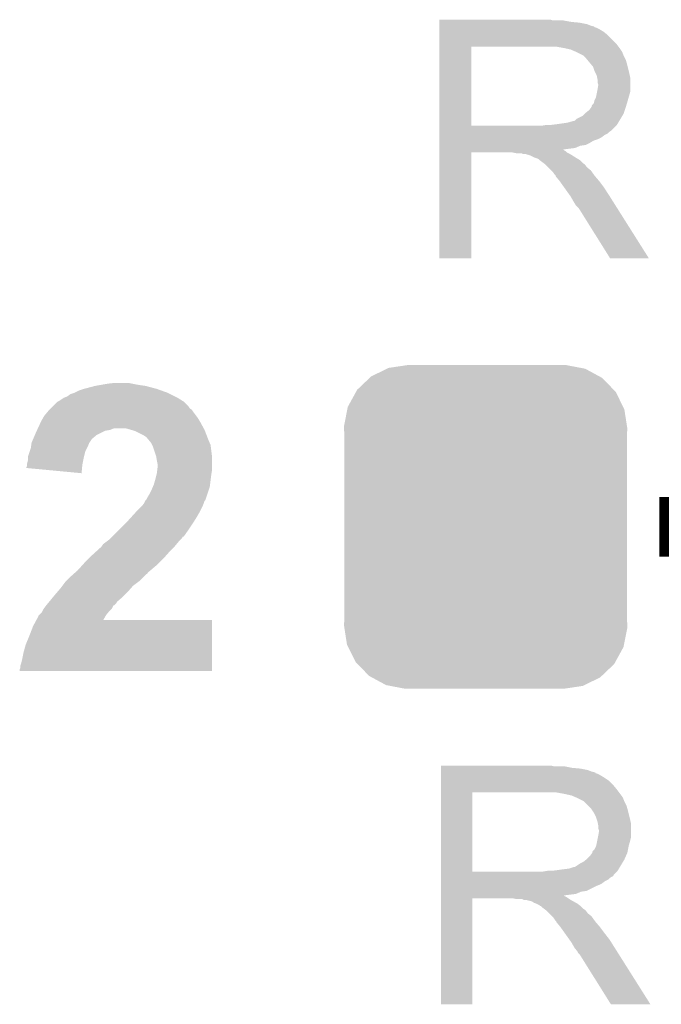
# Model space of a CAD drawing. Extents: x -1.3 to 24.2, y -3.9 to 53.4.
# Tile 30 of 54: x 7.6 to 9.8, y 31.5 to 34.9. Entities that reach past the tile are written whole.
import ezdxf

# ---------------------------------------------------------------- set-up
doc = ezdxf.new("R2010")
doc.units = 0
doc.layers.get('0').update_dxf_attribs({"linetype": 'CONTINUOUS'})
doc.layers.add('SERVO_3_CLICK_V101_GTO', color=12, linetype='CONTINUOUS')
doc.layers.add('SERVO_3_CLICK_V101_GTS', color=13, linetype='CONTINUOUS')

# ---------------------------------------------------------------- blocks, each defined once
blk = doc.blocks.new('CUSTOM_66')
for points in [[(-0.39008, 0.512452), (-0.336512, 0.538644), (0.3876, 0.512452), (0.339192, 0.538644)], [(-0.336512, 0.538644), (-0.330752, 0.54146), (0.339192, 0.538644), (0.324464, 0.54146)], [(-0.330752, 0.54146), (-0.266332, 0.551046), (0.324464, 0.54146), (0.274326, 0.551046)], [(-0.266332, 0.551046), (-0.26543, 0.55118), (0.274326, 0.551046), (0.26543, 0.55118)], [(-0.437866, 0.466866), (-0.39557, 0.507216), (0.436224, 0.466866), (0.397276, 0.507216)], [(-0.39557, 0.507216), (-0.39008, 0.512452), (0.397276, 0.507216), (0.3876, 0.512452)], [(-0.469636, 0.408968), (-0.4418, 0.4597), (0.468318, 0.408968), (0.44314, 0.4597)], [(-0.4418, 0.4597), (-0.437866, 0.466866), (0.44314, 0.4597), (0.436224, 0.466866)], [(-0.4713, 0.400542), (-0.469636, 0.408968), (0.472498, 0.400542), (0.468318, 0.408968)], [(-0.482418, 0.344176), (-0.4713, 0.400542), (0.481224, 0.344176), (0.472498, 0.400542)], [(-0.4826, 0.33528), (-0.482418, 0.344176), (0.4826, 0.33528), (0.481224, 0.344176)], [(-0.48133, 0.311898), (-0.4826, 0.33528), (0.48133, 0.311898), (0.4826, 0.33528)], [(-0.48133, 0.311896), (-0.48133, 0.311898), (0.48133, 0.311896), (0.48133, 0.311898)], [(-0.48133, -0.311896), (-0.48133, 0.311896), (0.48133, -0.311896), (0.48133, 0.311896)], [(-0.4826, -0.33528), (-0.481332, -0.311898), (0.4826, -0.33528), (0.48133, -0.311898)], [(-0.481222, -0.344176), (-0.4826, -0.33528), (0.482418, -0.344176), (0.4826, -0.33528)], [(-0.481332, -0.311898), (-0.48133, -0.311896), (0.48133, -0.311898), (0.48133, -0.311896)], [(-0.472498, -0.400542), (-0.481222, -0.344176), (0.471298, -0.400542), (0.482418, -0.344176)], [(-0.468316, -0.408968), (-0.472498, -0.400542), (0.469636, -0.408968), (0.471298, -0.400542)], [(-0.44314, -0.4597), (-0.468316, -0.408968), (0.441798, -0.4597), (0.469636, -0.408968)], [(-0.436222, -0.466866), (-0.44314, -0.4597), (0.437866, -0.466866), (0.441798, -0.4597)], [(-0.397276, -0.507216), (-0.436222, -0.466866), (0.395568, -0.507216), (0.437866, -0.466866)], [(-0.387598, -0.512452), (-0.397276, -0.507216), (0.39008, -0.512452), (0.395568, -0.507216)], [(-0.339192, -0.538644), (-0.387598, -0.512452), (0.33651, -0.538644), (0.39008, -0.512452)], [(-0.324462, -0.54146), (-0.339192, -0.538644), (0.330752, -0.54146), (0.33651, -0.538644)], [(-0.274326, -0.551046), (-0.324462, -0.54146), (0.26633, -0.551046), (0.330752, -0.54146)], [(-0.26543, -0.55118), (-0.274326, -0.551046), (0.26543, -0.55118), (0.26633, -0.551046)]]:
    blk.add_solid(points)

msp = doc.modelspace()

# ---------------------------------------------------------------- linework, layer by layer
at = {"layer": 'SERVO_3_CLICK_V101_GTO', "const_width": 0.2032}
msp.add_lwpolyline([(9.8044, 33.147), (10.2616, 33.147)], dxfattribs=at)
at = {"layer": 'SERVO_3_CLICK_V101_GTO'}
for points in [[(9.05512, 34.874198), (9.055122, 34.8742), (9.433562, 34.874198), (9.055122, 34.8742)], [(9.05512, 34.87166), (9.05512, 34.874198), (9.441184, 34.87166), (9.433562, 34.874198)], [(9.05512, 34.86658), (9.05512, 34.87166), (9.504678, 34.86658), (9.476742, 34.87166)], [(9.05512, 34.86404), (9.05512, 34.86658), (9.532622, 34.86404), (9.504678, 34.86658)], [(9.05512, 34.858958), (9.05512, 34.86404), (9.558022, 34.858958), (9.532622, 34.86404)], [(9.05512, 34.85388), (9.05512, 34.858958), (9.570722, 34.85388), (9.558022, 34.858958)], [(9.05512, 34.851336), (9.05512, 34.85388), (9.580882, 34.851336), (9.570722, 34.85388)], [(9.05512, 34.8488), (9.05512, 34.851336), (9.583424, 34.8488), (9.580882, 34.851336)], [(9.05512, 34.84626), (9.05512, 34.8488), (9.59104, 34.84626), (9.583424, 34.8488)], [(9.05512, 34.84118), (9.05512, 34.84626), (9.601198, 34.84118), (9.59104, 34.84626)], [(9.05512, 34.83356), (9.05512, 34.84118), (9.6139, 34.83356), (9.601198, 34.84118)], [(9.055118, 34.792918), (9.05512, 34.8234), (9.65708, 34.792918), (9.6266, 34.8234)], [(9.05512, 34.8234), (9.05512, 34.83356), (9.6266, 34.8234), (9.6139, 34.83356)], [(9.055112, 34.513542), (9.055118, 34.78274), (9.16432, 34.513542), (9.164322, 34.78274)], [(9.055118, 34.78276), (9.055118, 34.792918), (9.6647, 34.78276), (9.65708, 34.792918)], [(9.055118, 34.78274), (9.055118, 34.78276), (9.164322, 34.78274), (9.42086, 34.78276)], [(9.47928, 34.77768), (9.451342, 34.78276), (9.66851, 34.77768), (9.6647, 34.78276)], [(9.502134, 34.7726), (9.47928, 34.77768), (9.67232, 34.7726), (9.66851, 34.77768)], [(9.502142, 34.772598), (9.502134, 34.7726), (9.672322, 34.772598), (9.67232, 34.7726)], [(9.51992, 34.76498), (9.502142, 34.772598), (9.6774, 34.76498), (9.672322, 34.772598)], [(9.545318, 34.75228), (9.51992, 34.76498), (9.68248, 34.75228), (9.6774, 34.76498)], [(9.54532, 34.752278), (9.545318, 34.75228), (9.682482, 34.752278), (9.68248, 34.75228)], [(9.55294, 34.74466), (9.54532, 34.752278), (9.686292, 34.74466), (9.682482, 34.752278)], [(9.559292, 34.737038), (9.55294, 34.74466), (9.690102, 34.737038), (9.686292, 34.74466)], [(9.574106, 34.71926), (9.559292, 34.737038), (9.69518, 34.71926), (9.690102, 34.737038)], [(9.57834, 34.714178), (9.574106, 34.71926), (9.696452, 34.714178), (9.69518, 34.71926)], [(9.58342, 34.69894), (9.57834, 34.714178), (9.70026, 34.69894), (9.696452, 34.714178)], [(9.59104, 34.683698), (9.58342, 34.69894), (9.703648, 34.683698), (9.70026, 34.69894)], [(9.592564, 34.676078), (9.59104, 34.683698), (9.70534, 34.676078), (9.703648, 34.683698)], [(9.59358, 34.670998), (9.592564, 34.676078), (9.70534, 34.670998), (9.70534, 34.676078)], [(9.593582, 34.660838), (9.59358, 34.670998), (9.70534, 34.660838), (9.70534, 34.670998)], [(9.592562, 34.630358), (9.59358, 34.63544), (9.70534, 34.630358), (9.70534, 34.63544)], [(9.59358, 34.63544), (9.59612, 34.650678), (9.70534, 34.63544), (9.70534, 34.650678)], [(9.59612, 34.653216), (9.593582, 34.660838), (9.70534, 34.653216), (9.70534, 34.660838)], [(9.59612, 34.650678), (9.59612, 34.653216), (9.70534, 34.650678), (9.70534, 34.653216)], [(9.583418, 34.599878), (9.584688, 34.60242), (9.696956, 34.599878), (9.69772, 34.60242)], [(9.584688, 34.60242), (9.588498, 34.610038), (9.69772, 34.60242), (9.699896, 34.610038)], [(9.588498, 34.610038), (9.59053, 34.6202), (9.699896, 34.610038), (9.7028, 34.6202)], [(9.59053, 34.6202), (9.592562, 34.630358), (9.7028, 34.6202), (9.70534, 34.630358)], [(9.565638, 34.566858), (9.573256, 34.577014), (9.686712, 34.566858), (9.690098, 34.577014)], [(9.573256, 34.57702), (9.57326, 34.579556), (9.6901, 34.57702), (9.69086, 34.579556)], [(9.573256, 34.577014), (9.573256, 34.57702), (9.690098, 34.577014), (9.6901, 34.57702)], [(9.57326, 34.579556), (9.575798, 34.584636), (9.69086, 34.579556), (9.692384, 34.584636)], [(9.575798, 34.584636), (9.580876, 34.589718), (9.692384, 34.584636), (9.693908, 34.589718)], [(9.580876, 34.589718), (9.583418, 34.599878), (9.693908, 34.589718), (9.696956, 34.599878)], [(9.517376, 34.531298), (9.52246, 34.536378), (9.668762, 34.531298), (9.67181, 34.536378)], [(9.52246, 34.536378), (9.542776, 34.546538), (9.67181, 34.536378), (9.677906, 34.546538)], [(9.542776, 34.546538), (9.550396, 34.554158), (9.677906, 34.546538), (9.68248, 34.554158)], [(9.550396, 34.554158), (9.55294, 34.5567), (9.68248, 34.554158), (9.683326, 34.5567)], [(9.55294, 34.5567), (9.565638, 34.566858), (9.683326, 34.5567), (9.686712, 34.566858)], [(9.05511, 34.49574), (9.055112, 34.51352), (9.6393, 34.49574), (9.65708, 34.51352)], [(9.055112, 34.51352), (9.055112, 34.513542), (9.405618, 34.51352), (9.16432, 34.513542)], [(9.405618, 34.51352), (9.420846, 34.516058), (9.65708, 34.51352), (9.659618, 34.516058)], [(9.420846, 34.516058), (9.420858, 34.51606), (9.659618, 34.516058), (9.659618, 34.51606)], [(9.436098, 34.51606), (9.45642, 34.5186), (9.659618, 34.51606), (9.661142, 34.5186)], [(9.45642, 34.5186), (9.491978, 34.52368), (9.661142, 34.5186), (9.66419, 34.52368)], [(9.491978, 34.52368), (9.509756, 34.52876), (9.66419, 34.52368), (9.667238, 34.52876)], [(9.512296, 34.52876), (9.517376, 34.531298), (9.667238, 34.52876), (9.668762, 34.531298)], [(9.05511, 34.490658), (9.05511, 34.49574), (9.631678, 34.490658), (9.6393, 34.49574)], [(9.05511, 34.485578), (9.05511, 34.490658), (9.626596, 34.485578), (9.631678, 34.490658)], [(9.05511, 34.480498), (9.05511, 34.485578), (9.61644, 34.480498), (9.626596, 34.485578)], [(9.05511, 34.47288), (9.05511, 34.480498), (9.606278, 34.47288), (9.61644, 34.480498)], [(9.05511, 34.4678), (9.05511, 34.47288), (9.596118, 34.4678), (9.606278, 34.47288)], [(9.05511, 34.46272), (9.05511, 34.4678), (9.580878, 34.46272), (9.596118, 34.4678)], [(9.05511, 34.4551), (9.05511, 34.46272), (9.56818, 34.4551), (9.580878, 34.46272)], [(9.05511, 34.44748), (9.05511, 34.4551), (9.552936, 34.44748), (9.56818, 34.4551)], [(9.05511, 34.444938), (9.05511, 34.44748), (9.535158, 34.444938), (9.552936, 34.44748)], [(9.05511, 34.43732), (9.05511, 34.444938), (9.517376, 34.43732), (9.535158, 34.444938)], [(9.05511, 34.432208), (9.05511, 34.43732), (9.476772, 34.432208), (9.517376, 34.43732)], [(9.0551, 34.061422), (9.055108, 34.422058), (9.164298, 34.061422), (9.16432, 34.422058)], [(9.055108, 34.429698), (9.05511, 34.432208), (9.479284, 34.429698), (9.476772, 34.432208)], [(9.055108, 34.427158), (9.055108, 34.429698), (9.48436, 34.427158), (9.479284, 34.429698)], [(9.055108, 34.42208), (9.055108, 34.427158), (9.489442, 34.42208), (9.48436, 34.427158)], [(9.055108, 34.422058), (9.055108, 34.42208), (9.16432, 34.422058), (9.304018, 34.42208)], [(9.304028, 34.422078), (9.304018, 34.42208), (9.489444, 34.422078), (9.489442, 34.42208)], [(9.316718, 34.41954), (9.304028, 34.422078), (9.49452, 34.41954), (9.489444, 34.422078)], [(9.339576, 34.417002), (9.334496, 34.41954), (9.499596, 34.417002), (9.49452, 34.41954)], [(9.347198, 34.417), (9.339576, 34.417002), (9.499598, 34.417), (9.499596, 34.417002)], [(9.364978, 34.411922), (9.347198, 34.417), (9.507724, 34.411922), (9.499598, 34.417)], [(9.38022, 34.4043), (9.364978, 34.411922), (9.51992, 34.4043), (9.507724, 34.411922)], [(9.387838, 34.40176), (9.38022, 34.4043), (9.524154, 34.40176), (9.51992, 34.4043)], [(9.392916, 34.399222), (9.387838, 34.40176), (9.528384, 34.399222), (9.524154, 34.40176)], [(9.39546, 34.396682), (9.392916, 34.399222), (9.532616, 34.396682), (9.528384, 34.399222)], [(9.395466, 34.396678), (9.39546, 34.396682), (9.532622, 34.396678), (9.532616, 34.396682)], [(9.409008, 34.38652), (9.395466, 34.396678), (9.54278, 34.38652), (9.532622, 34.396678)], [(9.415778, 34.38144), (9.409008, 34.38652), (9.5504, 34.38144), (9.54278, 34.38652)], [(9.415782, 34.381438), (9.415778, 34.38144), (9.550402, 34.381438), (9.5504, 34.38144)], [(9.425942, 34.371278), (9.415782, 34.381438), (9.558022, 34.371278), (9.550402, 34.381438)], [(9.436102, 34.361118), (9.425942, 34.371278), (9.570722, 34.361118), (9.558022, 34.371278)], [(9.441178, 34.356042), (9.436102, 34.361118), (9.574348, 34.356042), (9.570722, 34.361118)], [(9.44626, 34.34842), (9.441178, 34.356042), (9.579792, 34.34842), (9.574348, 34.356042)], [(9.451334, 34.343346), (9.44626, 34.34842), (9.583416, 34.343346), (9.579792, 34.34842)], [(9.451336, 34.34334), (9.451334, 34.343346), (9.58342, 34.34334), (9.583416, 34.343346)], [(9.45134, 34.340806), (9.451336, 34.34334), (9.585594, 34.340806), (9.58342, 34.34334)], [(9.46404, 34.325562), (9.45134, 34.340806), (9.59866, 34.325562), (9.585594, 34.340806)], [(9.46404, 34.32556), (9.46404, 34.325562), (9.598662, 34.32556), (9.59866, 34.325562)], [(9.478556, 34.30524), (9.46404, 34.32556), (9.6139, 34.30524), (9.598662, 34.32556)], [(9.494886, 34.28238), (9.478556, 34.30524), (9.62914, 34.28238), (9.6139, 34.30524)], [(9.50214, 34.272222), (9.494886, 34.28238), (9.63556, 34.272222), (9.62914, 34.28238)], [(9.5123, 34.25444), (9.50214, 34.272222), (9.6468, 34.25444), (9.63556, 34.272222)], [(9.519918, 34.241742), (9.5123, 34.25444), (9.654824, 34.241742), (9.6468, 34.25444)], [(9.530078, 34.231582), (9.519918, 34.241742), (9.661246, 34.231582), (9.654824, 34.241742)], [(9.636758, 34.06141), (9.530078, 34.231582), (9.768794, 34.06141), (9.661246, 34.231582)], [(9.164298, 34.0614), (9.0551, 34.061422), (9.164298, 34.0614), (9.164298, 34.061422)], [(9.7688, 34.0614), (9.768794, 34.06141), (9.7688, 34.0614), (9.636758, 34.06141)], [(7.881618, 33.62706), (7.89601, 33.6296), (8.054342, 33.62706), (8.03656, 33.6296)], [(7.89601, 33.6296), (7.910404, 33.63214), (8.03656, 33.6296), (8.02132, 33.63214)], [(7.910404, 33.63214), (7.924798, 33.63468), (8.02132, 33.63214), (8.00862, 33.63468)], [(7.924798, 33.63468), (7.947662, 33.63722), (8.00862, 33.63468), (7.995918, 33.63722)], [(7.787642, 33.591502), (7.797802, 33.59912), (8.153396, 33.591502), (8.13816, 33.59912)], [(7.797802, 33.59912), (7.81304, 33.6042), (8.13816, 33.59912), (8.128, 33.6042)], [(7.81304, 33.6042), (7.828282, 33.61182), (8.128, 33.6042), (8.106664, 33.61182)], [(7.828282, 33.61182), (7.84352, 33.616898), (8.106664, 33.61182), (8.092446, 33.616898)], [(7.84352, 33.616898), (7.843526, 33.6169), (8.092446, 33.616898), (8.09244, 33.6169)], [(7.843526, 33.6169), (7.881618, 33.62706), (8.09244, 33.6169), (8.054342, 33.62706)], [(7.739374, 33.558474), (7.754618, 33.573718), (8.19912, 33.558474), (8.183882, 33.573718)], [(7.754618, 33.573718), (7.754624, 33.573722), (8.183882, 33.573718), (8.183876, 33.573722)], [(7.754624, 33.573722), (7.759702, 33.576262), (8.183876, 33.573722), (8.179812, 33.576262)], [(7.759702, 33.576262), (7.77494, 33.58642), (8.179812, 33.576262), (8.163558, 33.58642)], [(7.77494, 33.58642), (7.787642, 33.591502), (8.163558, 33.58642), (8.153396, 33.591502)], [(7.7089, 33.525458), (7.719482, 33.53816), (8.226428, 33.525458), (8.2169, 33.53816)], [(7.719482, 33.53816), (7.721598, 33.540698), (8.2169, 33.53816), (8.21521, 33.540698)], [(7.721598, 33.540698), (7.726678, 33.545778), (8.21521, 33.540698), (8.211822, 33.545778)], [(7.726678, 33.545778), (7.73176, 33.55086), (8.211822, 33.545778), (8.204204, 33.55086)], [(7.73176, 33.55086), (7.736826, 33.555926), (8.204204, 33.55086), (8.201666, 33.555926)], [(7.736826, 33.555926), (7.73684, 33.55594), (8.201666, 33.555926), (8.199142, 33.55594)], [(7.73684, 33.55594), (7.739374, 33.558474), (8.199142, 33.55594), (8.19912, 33.558474)], [(7.686886, 33.48228), (7.697554, 33.50514), (8.25223, 33.48228), (8.23976, 33.50514)], [(7.697554, 33.50514), (7.69874, 33.507678), (8.23976, 33.50514), (8.238238, 33.507678)], [(7.69874, 33.507678), (7.704544, 33.517838), (8.238238, 33.507678), (8.232142, 33.517838)], [(7.704544, 33.517838), (7.7089, 33.525458), (8.232142, 33.517838), (8.226428, 33.525458)], [(7.676606, 33.45942), (7.68096, 33.46958), (7.886702, 33.45942), (7.907022, 33.46958)], [(7.68096, 33.46958), (7.683328, 33.474658), (7.907022, 33.46958), (7.917178, 33.474658)], [(7.683328, 33.474658), (7.684516, 33.4772), (7.917178, 33.474658), (7.932418, 33.4772)], [(7.684516, 33.4772), (7.686886, 33.482278), (7.932418, 33.4772), (7.945116, 33.482278)], [(7.686886, 33.482278), (7.686886, 33.48228), (7.945116, 33.482278), (7.988298, 33.48228)], [(8.00608, 33.4772), (7.988298, 33.48228), (8.255, 33.4772), (8.25223, 33.48228)], [(8.021318, 33.47212), (8.00608, 33.4772), (8.256954, 33.47212), (8.255, 33.4772)], [(8.046718, 33.45942), (8.021318, 33.47212), (8.26184, 33.45942), (8.256954, 33.47212)], [(7.663542, 33.41878), (7.665358, 33.43148), (7.85622, 33.41878), (7.8613, 33.43148)], [(7.665358, 33.43148), (7.665722, 33.434022), (7.8613, 33.43148), (7.862994, 33.434022)], [(7.665722, 33.434022), (7.671162, 33.446718), (7.862994, 33.434022), (7.87146, 33.446718)], [(7.671162, 33.446718), (7.676606, 33.45942), (7.87146, 33.446718), (7.886702, 33.45942)], [(8.05434, 33.45434), (8.046718, 33.45942), (8.263794, 33.45434), (8.26184, 33.45942)], [(8.059422, 33.449258), (8.05434, 33.45434), (8.265748, 33.449258), (8.263794, 33.45434)], [(8.063654, 33.44418), (8.059422, 33.449258), (8.2677, 33.44418), (8.265748, 33.449258)], [(8.07212, 33.434018), (8.063654, 33.44418), (8.272056, 33.434018), (8.2677, 33.44418)], [(8.075932, 33.426396), (8.07212, 33.434018), (8.27532, 33.426396), (8.272056, 33.434018)], [(7.653022, 33.385762), (7.658946, 33.403538), (7.844154, 33.385762), (7.848598, 33.403538)], [(7.658946, 33.403538), (7.66318, 33.416242), (7.848598, 33.403538), (7.85495, 33.416242)], [(7.66318, 33.416242), (7.663542, 33.41878), (7.85495, 33.416242), (7.85622, 33.41878)], [(8.07974, 33.41878), (8.075932, 33.426396), (8.276274, 33.41878), (8.27532, 33.426396)], [(8.089898, 33.388302), (8.07974, 33.41878), (8.280082, 33.388302), (8.276274, 33.41878)], [(7.65048, 33.362902), (7.65302, 33.373062), (7.839456, 33.362902), (7.841488, 33.373062)], [(7.65048, 33.35782), (7.65048, 33.362902), (7.83844, 33.35782), (7.839456, 33.362902)], [(7.65302, 33.38322), (7.653022, 33.385762), (7.84352, 33.38322), (7.844154, 33.385762)], [(7.65302, 33.373062), (7.65302, 33.38322), (7.841488, 33.373062), (7.84352, 33.38322)], [(8.090324, 33.385758), (8.089898, 33.388302), (8.2804, 33.385758), (8.280082, 33.388302)], [(8.09244, 33.37306), (8.090324, 33.385758), (8.2804, 33.37306), (8.2804, 33.385758)], [(8.09498, 33.360362), (8.09244, 33.37306), (8.2804, 33.360362), (8.2804, 33.37306)], [(8.09498, 33.350202), (8.09498, 33.360362), (8.2804, 33.350202), (8.2804, 33.360362)], [(7.64794, 33.34768), (7.647942, 33.350204), (7.83751, 33.34768), (7.83774, 33.350204)], [(7.835878, 33.329882), (7.64794, 33.34768), (7.835878, 33.329882), (7.83751, 33.34768)], [(7.647942, 33.350204), (7.65048, 33.355284), (7.83774, 33.350204), (7.838206, 33.355284)], [(7.65048, 33.355284), (7.65048, 33.35782), (7.838206, 33.355284), (7.83844, 33.35782)], [(8.091168, 33.3248), (8.09244, 33.329882), (8.27786, 33.3248), (8.278706, 33.329882)], [(8.09244, 33.329882), (8.093708, 33.340038), (8.278706, 33.329882), (8.2804, 33.340038)], [(8.093708, 33.340038), (8.09498, 33.350202), (8.2804, 33.340038), (8.2804, 33.350202)], [(8.082282, 33.29178), (8.08736, 33.30956), (8.27373, 33.29178), (8.275954, 33.30956)], [(8.08736, 33.30956), (8.091168, 33.3248), (8.275954, 33.30956), (8.27786, 33.3248)], [(8.06704, 33.25876), (8.07466, 33.274), (8.26431, 33.25876), (8.26939, 33.274)], [(8.07466, 33.274), (8.079014, 33.284158), (8.26939, 33.274), (8.272778, 33.284158)], [(8.079014, 33.284158), (8.082282, 33.29178), (8.272778, 33.284158), (8.27373, 33.29178)], [(8.04164, 33.218122), (8.049258, 33.22828), (8.248396, 33.218122), (8.25246, 33.22828)], [(8.049258, 33.22828), (8.04926, 33.228282), (8.25246, 33.22828), (8.25246, 33.228282)], [(8.04926, 33.228282), (8.053068, 33.235896), (8.25246, 33.228282), (8.255, 33.235896)], [(8.053068, 33.235896), (8.05434, 33.238438), (8.255, 33.235896), (8.257536, 33.238438)], [(8.05434, 33.238438), (8.054342, 33.23844), (8.257536, 33.238438), (8.257536, 33.23844)], [(8.054342, 33.23844), (8.056882, 33.240984), (8.257536, 33.23844), (8.258384, 33.240984)], [(8.056882, 33.240984), (8.05942, 33.246058), (8.258384, 33.240984), (8.260076, 33.246058)], [(8.05942, 33.246058), (8.06704, 33.25876), (8.260076, 33.246058), (8.26431, 33.25876)], [(8.007234, 33.18256), (8.01878, 33.19526), (8.2296, 33.18256), (8.236856, 33.19526)], [(8.01878, 33.19526), (8.02386, 33.200342), (8.236856, 33.19526), (8.23976, 33.200342)], [(8.02386, 33.200342), (8.039098, 33.21558), (8.23976, 33.200342), (8.24738, 33.21558)], [(8.039098, 33.21558), (8.04164, 33.218122), (8.24738, 33.21558), (8.248396, 33.218122)], [(7.965438, 33.13938), (7.988298, 33.16224), (8.20166, 33.13938), (8.2169, 33.16224)], [(7.988298, 33.16224), (7.99338, 33.16732), (8.2169, 33.16224), (8.220074, 33.16732)], [(7.99338, 33.16732), (8.007234, 33.18256), (8.220074, 33.16732), (8.2296, 33.18256)], [(7.940038, 33.11398), (7.965438, 33.13938), (8.18387, 33.11398), (8.20166, 33.13938)], [(7.909562, 33.088582), (7.919718, 33.0962), (8.15975, 33.088582), (8.1661, 33.0962)], [(7.919718, 33.0962), (7.92988, 33.103822), (8.1661, 33.0962), (8.173722, 33.103822)], [(7.92988, 33.103822), (7.932416, 33.106358), (8.173722, 33.103822), (8.176258, 33.106358)], [(7.932416, 33.106358), (7.94003, 33.113972), (8.176258, 33.106358), (8.181336, 33.113972)], [(7.94003, 33.113972), (7.940038, 33.11398), (8.181336, 33.113972), (8.18387, 33.11398)], [(7.87146, 33.05048), (7.888224, 33.06572), (8.124612, 33.05048), (8.13816, 33.06572)], [(7.888224, 33.06572), (7.8994, 33.07588), (8.13816, 33.06572), (8.14832, 33.07588)], [(7.8994, 33.07588), (7.90448, 33.08096), (8.14832, 33.07588), (8.1534, 33.08096)], [(7.90448, 33.080962), (7.909562, 33.088582), (8.153402, 33.080962), (8.15975, 33.088582)], [(7.90448, 33.08096), (7.90448, 33.080962), (8.1534, 33.08096), (8.153402, 33.080962)], [(7.84606, 33.02508), (7.86384, 33.04286), (8.10006, 33.02508), (8.11784, 33.04286)], [(7.86384, 33.04286), (7.87146, 33.05048), (8.11784, 33.04286), (8.124612, 33.05048)], [(7.81176, 32.989512), (7.8232, 32.99968), (8.05942, 32.989512), (8.071432, 32.99968)], [(7.8232, 32.99968), (7.839202, 33.01746), (8.071432, 32.99968), (8.09244, 33.01746)], [(7.839202, 33.01746), (7.84606, 33.02508), (8.09244, 33.01746), (8.10006, 33.02508)], [(7.770496, 32.94634), (7.780022, 32.95904), (8.011158, 32.94634), (8.02809, 32.95904)], [(7.780022, 32.95904), (7.78256, 32.96158), (8.02809, 32.95904), (8.031478, 32.96158)], [(7.78256, 32.96158), (7.80034, 32.97936), (8.031478, 32.96158), (8.049258, 32.97936)], [(7.80034, 32.97936), (7.808904, 32.986974), (8.049258, 32.97936), (8.056874, 32.986974)], [(7.808904, 32.986974), (7.808912, 32.98698), (8.056874, 32.986974), (8.059398, 32.98698)], [(7.808912, 32.98698), (7.81176, 32.989512), (8.059398, 32.98698), (8.05942, 32.989512)], [(7.74954, 32.92094), (7.753894, 32.92602), (7.9883, 32.92094), (7.993382, 32.92602)], [(7.753894, 32.92602), (7.76478, 32.938718), (7.993382, 32.92602), (8.00449, 32.938718)], [(7.76478, 32.938718), (7.770496, 32.94634), (8.00449, 32.938718), (8.011158, 32.94634)], [(7.72414, 32.89046), (7.726254, 32.892998), (7.956126, 32.89046), (7.95782, 32.892998)], [(7.726254, 32.892998), (7.738956, 32.90824), (7.95782, 32.892998), (7.9756, 32.90824)], [(7.738956, 32.90824), (7.74954, 32.92094), (7.9756, 32.90824), (7.9883, 32.92094)], [(7.691116, 32.847278), (7.701282, 32.857444), (7.919718, 32.847278), (7.928188, 32.857444)], [(7.701282, 32.857444), (7.70382, 32.86252), (7.928188, 32.857444), (7.93242, 32.86252)], [(7.70382, 32.86252), (7.706362, 32.8676), (7.93242, 32.86252), (7.937498, 32.8676)], [(7.706362, 32.8676), (7.708266, 32.87014), (7.937498, 32.8676), (7.940038, 32.87014)], [(7.708266, 32.87014), (7.71398, 32.87776), (7.940038, 32.87014), (7.94385, 32.87776)], [(7.71398, 32.87776), (7.716, 32.880286), (7.94385, 32.87776), (7.945114, 32.880286)], [(7.716, 32.880286), (7.716012, 32.8803), (7.945114, 32.880286), (7.947654, 32.8803)], [(7.716012, 32.8803), (7.720074, 32.885378), (7.947654, 32.8803), (7.952738, 32.885378)], [(7.720074, 32.885378), (7.72414, 32.89046), (7.952738, 32.885378), (7.956126, 32.89046)], [(7.6708, 32.809182), (7.681726, 32.829478), (8.280396, 32.809182), (8.2804, 32.829478)], [(7.681726, 32.829478), (7.681738, 32.8295), (8.2804, 32.829478), (7.909598, 32.8295)], [(7.681738, 32.8295), (7.68858, 32.842206), (7.909598, 32.8295), (7.91683, 32.842206)], [(7.68858, 32.842206), (7.688586, 32.844746), (7.91683, 32.842206), (7.918276, 32.844746)], [(7.688586, 32.844746), (7.691116, 32.847278), (7.918276, 32.844746), (7.919718, 32.847278)], [(7.6581, 32.77616), (7.6708, 32.809182), (8.280392, 32.77616), (8.280396, 32.809182)], [(7.6454, 32.745682), (7.6581, 32.77616), (8.280388, 32.745682), (8.280392, 32.77616)], [(7.63778, 32.71774), (7.6454, 32.745682), (8.280384, 32.71774), (8.280388, 32.745682)], [(7.630158, 32.68218), (7.6327, 32.69234), (8.28038, 32.68218), (8.280382, 32.69234)], [(7.6327, 32.69234), (7.63778, 32.71774), (8.280382, 32.69234), (8.280384, 32.71774)], [(7.62508, 32.656802), (7.625082, 32.661864), (8.280378, 32.656802), (8.280378, 32.661864)], [(8.280378, 32.65678), (7.62508, 32.656802), (8.280378, 32.65678), (8.280378, 32.656802)], [(7.625082, 32.661864), (7.62762, 32.666944), (8.280378, 32.661864), (8.280378, 32.666944)], [(7.62762, 32.666944), (7.627622, 32.674562), (8.280378, 32.666944), (8.28038, 32.674562)], [(7.627622, 32.674562), (7.630158, 32.68218), (8.28038, 32.674562), (8.28038, 32.68218)], [(9.0602, 32.33166), (9.060202, 32.3342), (9.446262, 32.33166), (9.436102, 32.3342)], [(9.0602, 32.32658), (9.0602, 32.33166), (9.50722, 32.32658), (9.481822, 32.33166)], [(9.0602, 32.32404), (9.0602, 32.32658), (9.535162, 32.32404), (9.50722, 32.32658)], [(9.0602, 32.318958), (9.0602, 32.32404), (9.560562, 32.318958), (9.535162, 32.32404)], [(9.0602, 32.31388), (9.0602, 32.318958), (9.573262, 32.31388), (9.560562, 32.318958)], [(9.0602, 32.31134), (9.0602, 32.31388), (9.583422, 32.31134), (9.573262, 32.31388)], [(9.0602, 32.311318), (9.0602, 32.31134), (9.58596, 32.311318), (9.583422, 32.31134)], [(9.0602, 32.308796), (9.0602, 32.311318), (9.585976, 32.308796), (9.58596, 32.311318)], [(9.0602, 32.30626), (9.0602, 32.308796), (9.59358, 32.30626), (9.585976, 32.308796)], [(9.0602, 32.30118), (9.0602, 32.30626), (9.603738, 32.30118), (9.59358, 32.30626)], [(9.0602, 32.293562), (9.0602, 32.30118), (9.61644, 32.293562), (9.603738, 32.30118)], [(9.0602, 32.283398), (9.0602, 32.293562), (9.631682, 32.283398), (9.61644, 32.293562)], [(9.060198, 32.25292), (9.0602, 32.26816), (9.65962, 32.25292), (9.64692, 32.26816)], [(9.0602, 32.26816), (9.0602, 32.283398), (9.64692, 32.26816), (9.631682, 32.283398)], [(9.060192, 31.973542), (9.060198, 32.24274), (9.16686, 31.973542), (9.166862, 32.24274)], [(9.060198, 32.24276), (9.060198, 32.25292), (9.66724, 32.24276), (9.65962, 32.25292)], [(9.060198, 32.24274), (9.060198, 32.24276), (9.166862, 32.24274), (9.4234, 32.24276)], [(9.48182, 32.23768), (9.453882, 32.24276), (9.67105, 32.23768), (9.66724, 32.24276)], [(9.504674, 32.2326), (9.48182, 32.23768), (9.67486, 32.2326), (9.67105, 32.23768)], [(9.504682, 32.232598), (9.504674, 32.2326), (9.674862, 32.232598), (9.67486, 32.2326)], [(9.52246, 32.22498), (9.504682, 32.232598), (9.67994, 32.22498), (9.674862, 32.232598)], [(9.547858, 32.21228), (9.52246, 32.22498), (9.68502, 32.21228), (9.67994, 32.22498)], [(9.54786, 32.212278), (9.547858, 32.21228), (9.685022, 32.212278), (9.68502, 32.21228)], [(9.563102, 32.197038), (9.54786, 32.212278), (9.692642, 32.197038), (9.685022, 32.212278)], [(9.57072, 32.18942), (9.563102, 32.197038), (9.694818, 32.18942), (9.692642, 32.197038)], [(9.577494, 32.17926), (9.57072, 32.18942), (9.69772, 32.17926), (9.694818, 32.18942)], [(9.58088, 32.174178), (9.577494, 32.17926), (9.698992, 32.174178), (9.69772, 32.17926)], [(9.5885, 32.15894), (9.58088, 32.174178), (9.7028, 32.15894), (9.698992, 32.174178)], [(9.5885, 32.158938), (9.5885, 32.15894), (9.702802, 32.158938), (9.7028, 32.15894)], [(9.59358, 32.143698), (9.5885, 32.158938), (9.706188, 32.143698), (9.702802, 32.158938)], [(9.595104, 32.136078), (9.59358, 32.143698), (9.70788, 32.136078), (9.706188, 32.143698)], [(9.59612, 32.130998), (9.595104, 32.136078), (9.70788, 32.130998), (9.70788, 32.136078)], [(9.596122, 32.120838), (9.59612, 32.130998), (9.70788, 32.120838), (9.70788, 32.130998)], [(9.59866, 32.113216), (9.596122, 32.120838), (9.70788, 32.113216), (9.70788, 32.120838)], [(9.593072, 32.0802), (9.595102, 32.090358), (9.70534, 32.0802), (9.70788, 32.090358)], [(9.595102, 32.090358), (9.59612, 32.09544), (9.70788, 32.090358), (9.70788, 32.09544)], [(9.59612, 32.09544), (9.59866, 32.110678), (9.70788, 32.09544), (9.70788, 32.110678)], [(9.59866, 32.110678), (9.59866, 32.113216), (9.70788, 32.110678), (9.70788, 32.113216)], [(9.583418, 32.04972), (9.5885, 32.059878), (9.697718, 32.04972), (9.69975, 32.059878)], [(9.5885, 32.059878), (9.589134, 32.062422), (9.69975, 32.059878), (9.70026, 32.062422)], [(9.589134, 32.062422), (9.59104, 32.07004), (9.70026, 32.062422), (9.702436, 32.07004)], [(9.59104, 32.07004), (9.593072, 32.0802), (9.702436, 32.07004), (9.70534, 32.0802)], [(9.558018, 32.016698), (9.568178, 32.02686), (9.686146, 32.016698), (9.690662, 32.02686)], [(9.568178, 32.02686), (9.575796, 32.037014), (9.690662, 32.02686), (9.695176, 32.037014)], [(9.575796, 32.037018), (9.5758, 32.039556), (9.695178, 32.037018), (9.695684, 32.039556)], [(9.575796, 32.037014), (9.575796, 32.037018), (9.695176, 32.037014), (9.695178, 32.037018)], [(9.5758, 32.039556), (9.578338, 32.044636), (9.695684, 32.039556), (9.6967, 32.044636)], [(9.578338, 32.044636), (9.583418, 32.04972), (9.6967, 32.044636), (9.697718, 32.04972)], [(9.497058, 31.98368), (9.512298, 31.988758), (9.66673, 31.98368), (9.669778, 31.988758)], [(9.512298, 31.988758), (9.514836, 31.98876), (9.669778, 31.988758), (9.669778, 31.98876)], [(9.514836, 31.98876), (9.519918, 31.9913), (9.669778, 31.98876), (9.671302, 31.9913)], [(9.519918, 31.9913), (9.535158, 32.001458), (9.671302, 31.9913), (9.677398, 32.001458)], [(9.535158, 32.001458), (9.545318, 32.006538), (9.677398, 32.001458), (9.680446, 32.006538)], [(9.545318, 32.006538), (9.554844, 32.01416), (9.680446, 32.006538), (9.68502, 32.01416)], [(9.554844, 32.01416), (9.558018, 32.016698), (9.68502, 32.01416), (9.686146, 32.016698)], [(9.06019, 31.963356), (9.060192, 31.97352), (9.649458, 31.963356), (9.65962, 31.97352)], [(9.06019, 31.958278), (9.06019, 31.963356), (9.646914, 31.958278), (9.649458, 31.963356)], [(9.06019, 31.955738), (9.06019, 31.958278), (9.641838, 31.955738), (9.646914, 31.958278)], [(9.06019, 31.950658), (9.06019, 31.955738), (9.634218, 31.950658), (9.641838, 31.955738)], [(9.060192, 31.97352), (9.060192, 31.973542), (9.408158, 31.97352), (9.16686, 31.973542)], [(9.408158, 31.97352), (9.423386, 31.976058), (9.65962, 31.97352), (9.662158, 31.976058)], [(9.423386, 31.976058), (9.423398, 31.97606), (9.662158, 31.976058), (9.662158, 31.97606)], [(9.438638, 31.97606), (9.45896, 31.9786), (9.662158, 31.97606), (9.663682, 31.9786)], [(9.45896, 31.9786), (9.47674, 31.98114), (9.663682, 31.9786), (9.665206, 31.98114)], [(9.47674, 31.98114), (9.497058, 31.98368), (9.665206, 31.98114), (9.66673, 31.98368)], [(9.06019, 31.945578), (9.06019, 31.950658), (9.629136, 31.945578), (9.634218, 31.950658)], [(9.06019, 31.940498), (9.06019, 31.945578), (9.61898, 31.940498), (9.629136, 31.945578)], [(9.06019, 31.93288), (9.06019, 31.940498), (9.608818, 31.93288), (9.61898, 31.940498)], [(9.06019, 31.9278), (9.06019, 31.93288), (9.59866, 31.9278), (9.608818, 31.93288)], [(9.06019, 31.92272), (9.06019, 31.9278), (9.58596, 31.92272), (9.59866, 31.9278)], [(9.06019, 31.90748), (9.06019, 31.92272), (9.555476, 31.90748), (9.58596, 31.92272)], [(9.060188, 31.889698), (9.06019, 31.892208), (9.481824, 31.889698), (9.479312, 31.892208)], [(9.060188, 31.887158), (9.060188, 31.889698), (9.486902, 31.887158), (9.481824, 31.889698)], [(9.060188, 31.88208), (9.060188, 31.887158), (9.49452, 31.88208), (9.486902, 31.887158)], [(9.06019, 31.904938), (9.06019, 31.90748), (9.537698, 31.904938), (9.555476, 31.90748)], [(9.06019, 31.89732), (9.06019, 31.904938), (9.519916, 31.89732), (9.537698, 31.904938)], [(9.06019, 31.892208), (9.06019, 31.89732), (9.479312, 31.892208), (9.519916, 31.89732)], [(9.06018, 31.521422), (9.060188, 31.882058), (9.166838, 31.521422), (9.16686, 31.882058)], [(9.060188, 31.882058), (9.060188, 31.88208), (9.16686, 31.882058), (9.306558, 31.88208)], [(9.319258, 31.87954), (9.306558, 31.88208), (9.498332, 31.87954), (9.49452, 31.88208)], [(9.342116, 31.877002), (9.337036, 31.87954), (9.502138, 31.877002), (9.498332, 31.87954)], [(9.349738, 31.877), (9.342116, 31.877002), (9.502142, 31.877), (9.502138, 31.877002)], [(9.370058, 31.871922), (9.349738, 31.877), (9.511284, 31.871922), (9.502142, 31.877)], [(9.377676, 31.866842), (9.370058, 31.871922), (9.520428, 31.866842), (9.511284, 31.871922)], [(9.385298, 31.8643), (9.377676, 31.866842), (9.525002, 31.8643), (9.520428, 31.866842)], [(9.395456, 31.859222), (9.385298, 31.8643), (9.53177, 31.859222), (9.525002, 31.8643)], [(9.397994, 31.856686), (9.395456, 31.859222), (9.53515, 31.856686), (9.53177, 31.859222)], [(9.400534, 31.85668), (9.397994, 31.856686), (9.535158, 31.85668), (9.53515, 31.856686)], [(9.400538, 31.856678), (9.400534, 31.85668), (9.53516, 31.856678), (9.535158, 31.85668)], [(9.40816, 31.849062), (9.400538, 31.856678), (9.542778, 31.849062), (9.53516, 31.856678)], [(9.411548, 31.84652), (9.40816, 31.849062), (9.54532, 31.84652), (9.542778, 31.849062)], [(9.418318, 31.84144), (9.411548, 31.84652), (9.55294, 31.84144), (9.54532, 31.84652)], [(9.418322, 31.841438), (9.418318, 31.84144), (9.552942, 31.841438), (9.55294, 31.84144)], [(9.428482, 31.831278), (9.418322, 31.841438), (9.560562, 31.831278), (9.552942, 31.841438)], [(9.438642, 31.821118), (9.428482, 31.831278), (9.573262, 31.821118), (9.560562, 31.831278)], [(9.443718, 31.816042), (9.438642, 31.821118), (9.576888, 31.816042), (9.573262, 31.821118)], [(9.4488, 31.80842), (9.443718, 31.816042), (9.582332, 31.80842), (9.576888, 31.816042)], [(9.453874, 31.803346), (9.4488, 31.80842), (9.585956, 31.803346), (9.582332, 31.80842)], [(9.453876, 31.80334), (9.453874, 31.803346), (9.58596, 31.80334), (9.585956, 31.803346)], [(9.45388, 31.800806), (9.453876, 31.80334), (9.588134, 31.800806), (9.58596, 31.80334)], [(9.46658, 31.785562), (9.45388, 31.800806), (9.6012, 31.785562), (9.588134, 31.800806)], [(9.46658, 31.78556), (9.46658, 31.785562), (9.601202, 31.78556), (9.6012, 31.785562)], [(9.481096, 31.76524), (9.46658, 31.78556), (9.61644, 31.76524), (9.601202, 31.78556)], [(9.497426, 31.74238), (9.481096, 31.76524), (9.63422, 31.74238), (9.61644, 31.76524)], [(9.50468, 31.732222), (9.497426, 31.74238), (9.64064, 31.732222), (9.63422, 31.74238)], [(9.514838, 31.714442), (9.50468, 31.732222), (9.651878, 31.714442), (9.64064, 31.732222)], [(9.525, 31.70174), (9.514838, 31.714442), (9.659906, 31.70174), (9.651878, 31.714442)], [(9.527538, 31.696664), (9.525, 31.70174), (9.663114, 31.696664), (9.659906, 31.70174)], [(9.532618, 31.691582), (9.527538, 31.696664), (9.666326, 31.691582), (9.663114, 31.696664)], [(9.639298, 31.52141), (9.532618, 31.691582), (9.773874, 31.52141), (9.666326, 31.691582)], [(9.166838, 31.5214), (9.06018, 31.521422), (9.166838, 31.5214), (9.166838, 31.521422)], [(9.77388, 31.5214), (9.773874, 31.52141), (9.77388, 31.5214), (9.639298, 31.52141)]]:
    msp.add_solid(points, dxfattribs=at)

# ---------------------------------------------------------------- block references
at = {"layer": 'SERVO_3_CLICK_V101_GTS'}
msp.add_blockref('CUSTOM_66', (9.21258, 33.147), dxfattribs=at)

doc.saveas('drawing.dxf')
